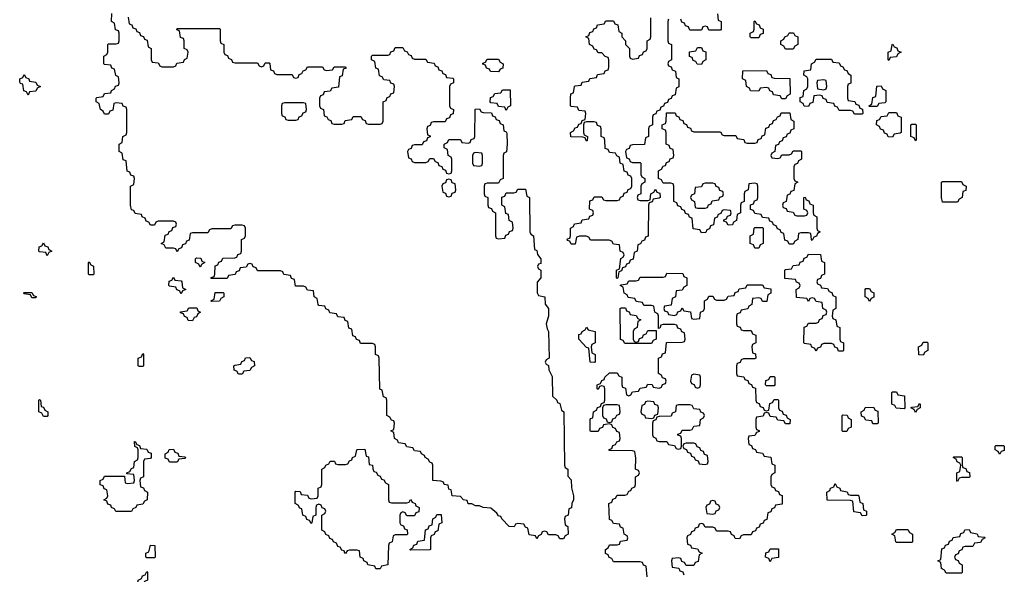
# Model space of a CAD drawing. Header units: inches. Extents: x 2777885 to 2884230, y 684484 to 829189.
# Tile 63 of 239: x 2860006 to 2865154, y 734380 to 737280. Entities that reach past the tile are written whole.
import ezdxf

# ---------------------------------------------------------------- set-up
doc = ezdxf.new("R2010")
doc.units = ezdxf.units.IN
doc.header["$MEASUREMENT"] = 0
doc.layers.add('C8763', color=7, linetype='Continuous')

msp = doc.modelspace()

# ---------------------------------------------------------------- linework, layer by layer
at = {"layer": 'C8763', "color": 6}
for points in [[(2860572.7, 737292.7), (2860578, 737258), (2860592.7, 737252.7), (2860598, 737238), (2860612.7, 737232.7), (2860618, 737218), (2860632.7, 737212.7), (2860638, 737198), (2860652.7, 737192.7), (2860658, 737178), (2860672.7, 737172.7), (2860678, 737138), (2860694, 737130), (2860694, 737070), (2860698, 737058), (2860730, 737054), (2860738, 737038), (2860750, 737034), (2860810, 737034), (2860822, 737038), (2860827.3, 737052.7), (2860862, 737058), (2860867.3, 737072.7), (2860882, 737078), (2860886, 737110), (2860882, 737122), (2860866, 737130), (2860866, 737170), (2860862, 737182), (2860847.3, 737187.3), (2860842, 737222), (2860827.3, 737227.3), (2860830, 737234), (2861050, 737234), (2861054, 737230), (2861054, 737170), (2861058, 737158), (2861074, 737150), (2861074, 737110), (2861078, 737098), (2861092.7, 737092.7), (2861098, 737078), (2861112.7, 737072.7), (2861118, 737058), (2861130, 737054), (2861250, 737054), (2861258, 737038), (2861270, 737034), (2861282, 737038), (2861290, 737054), (2861310, 737054), (2861314, 737050), (2861318, 737018), (2861332.7, 737012.7), (2861338, 736998), (2861350, 736994), (2861430, 736994), (2861438, 736978), (2861450, 736974), (2861462, 736978), (2861467.3, 736992.7), (2861482, 736998), (2861487.3, 737012.7), (2861502, 737018), (2861510, 737034), (2861590, 737034), (2861598, 737018), (2861610, 737014), (2861642, 737018), (2861650, 737034), (2861710, 737034), (2861712.7, 737027.3), (2861698, 737022), (2861692.7, 736987.3), (2861678, 736982), (2861672.7, 736927.3), (2861638, 736922), (2861630, 736906), (2861598, 736902), (2861592.7, 736887.3), (2861578, 736882), (2861574, 736870), (2861574, 736830), (2861578, 736818), (2861594, 736810), (2861598, 736778), (2861612.7, 736772.7), (2861618, 736758), (2861632.7, 736752.7), (2861638, 736738), (2861650, 736734), (2861690, 736734), (2861702, 736738), (2861707.3, 736752.7), (2861742, 736758), (2861750, 736774), (2861790, 736774), (2861798, 736758), (2861812.7, 736752.7), (2861818, 736738), (2861830, 736734), (2861890, 736734), (2861902, 736738), (2861906, 736750), (2861906, 736850), (2861922, 736858), (2861927.3, 736872.7), (2861942, 736878), (2861947.3, 736892.7), (2861962, 736898), (2861966, 736930), (2861962, 736942), (2861947.3, 736947.3), (2861942, 736962), (2861910, 736966), (2861902, 736982), (2861887.3, 736987.3), (2861882, 737022), (2861867.3, 737027.3), (2861862, 737062), (2861846, 737070), (2861846, 737090), (2861850, 737094), (2861930, 737094), (2861942, 737098), (2861947.3, 737112.7), (2861962, 737118), (2861970, 737134), (2862010, 737134), (2862018, 737118), (2862032.7, 737112.7), (2862038, 737098), (2862052.7, 737092.7), (2862058, 737078), (2862070, 737074), (2862130, 737074), (2862138, 737058), (2862172.7, 737052.7), (2862178, 737038), (2862192.7, 737032.7), (2862198, 737018), (2862212.7, 737012.7), (2862218, 736998), (2862232.7, 736992.7), (2862238, 736978), (2862270, 736974), (2862274, 736970), (2862274, 736950), (2862258, 736942), (2862254, 736930), (2862254, 736830), (2862258, 736818), (2862274, 736810), (2862272.7, 736787.3), (2862258, 736782), (2862252.7, 736767.3), (2862238, 736762), (2862230, 736746), (2862170, 736746), (2862158, 736742), (2862152.7, 736727.3), (2862138, 736722), (2862134, 736710), (2862138, 736678), (2862152.7, 736672.7), (2862152.7, 736667.3), (2862138, 736662), (2862132.7, 736647.3), (2862118, 736642), (2862110, 736626), (2862070, 736626), (2862058, 736622), (2862052.7, 736607.3), (2862038, 736602), (2862034, 736590), (2862038, 736558), (2862052.7, 736552.7), (2862058, 736538), (2862070, 736534), (2862130, 736534), (2862142, 736538), (2862150, 736554), (2862170, 736554), (2862178, 736538), (2862192.7, 736532.7), (2862198, 736518), (2862212.7, 736512.7), (2862218, 736498), (2862232.7, 736492.7), (2862238, 736478), (2862250, 736474), (2862262, 736478), (2862266, 736490), (2862266, 736550), (2862262, 736562), (2862246, 736570), (2862242, 736602), (2862226, 736610), (2862226, 736630), (2862242, 736638), (2862250, 736654), (2862310, 736654), (2862318, 736638), (2862350, 736634), (2862362, 736638), (2862367.3, 736652.7), (2862382, 736658), (2862386, 736670), (2862387.3, 736812.7), (2862410, 736814), (2862418, 736798), (2862430, 736794), (2862472.7, 736792.7), (2862478, 736778), (2862492.7, 736772.7), (2862498, 736758), (2862512.7, 736752.7), (2862518, 736738), (2862534, 736730), (2862538, 736698), (2862550, 736694), (2862552.7, 736687.3), (2862554, 736630), (2862551.6, 736588.4), (2862538, 736582), (2862534, 736570), (2862534, 736450), (2862518, 736442), (2862510, 736426), (2862450, 736426), (2862438, 736422), (2862434, 736410), (2862434, 736370), (2862438, 736358), (2862454, 736350), (2862454, 736310), (2862458, 736298), (2862472.7, 736292.7), (2862478, 736278), (2862494, 736270), (2862494, 736150), (2862498, 736138), (2862510, 736134), (2862542, 736138), (2862547.3, 736152.7), (2862562, 736158), (2862567.3, 736172.7), (2862582, 736178), (2862586, 736190), (2862582, 736222), (2862566, 736230), (2862562, 736262), (2862547.3, 736267.3), (2862542, 736302), (2862526, 736310), (2862527.3, 736352.7), (2862542, 736358), (2862550, 736374), (2862590, 736374), (2862602, 736378), (2862610, 736394), (2862650, 736394), (2862658, 736358), (2862671.3, 736350), (2862674, 736170), (2862678, 736158), (2862692, 736150), (2862698, 736078), (2862710, 736074), (2862712.7, 736052.7), (2862730.8, 736030), (2862730, 736006), (2862718, 736002), (2862714, 735990), (2862718, 735978), (2862731.3, 735970), (2862731.3, 735930), (2862711.6, 735908.4), (2862712, 735852), (2862718, 735838), (2862751.3, 735830), (2862752.7, 735792.7), (2862770.8, 735770), (2862770.8, 735730), (2862758, 735690), (2862763.6, 735663.6), (2862771.3, 735650), (2862774, 735510), (2862758, 735502), (2862754, 735490), (2862758, 735478), (2862771.3, 735471.3), (2862772, 735450), (2862790, 735414), (2862792, 735312), (2862814, 735290), (2862818, 735278), (2862830, 735274), (2862838, 735238), (2862851, 735230), (2862854, 734950), (2862858, 734938), (2862872, 734930), (2862872.7, 734892.7), (2862890, 734874), (2862891.3, 734831.3), (2862902, 734790), (2862902, 734770), (2862892, 734750), (2862891.6, 734728.4), (2862878, 734722), (2862874, 734690), (2862858, 734682), (2862854, 734670), (2862858, 734638), (2862872, 734630), (2862874, 734590), (2862858, 734582), (2862850, 734566), (2862830, 734566), (2862822, 734582), (2862810, 734586), (2862770, 734586), (2862762, 734602), (2862750, 734606), (2862738, 734602), (2862732.7, 734587.3), (2862718, 734582), (2862710, 734566), (2862702, 734582), (2862670, 734586), (2862662, 734622), (2862650, 734626), (2862642, 734642), (2862610, 734646), (2862598, 734642), (2862591.6, 734628.4), (2862566, 734630), (2862526, 734670), (2862522, 734682), (2862510, 734686), (2862500.4, 734700.4), (2862470, 734726), (2862428.9, 734728.9), (2862410, 734738), (2862390, 734738), (2862370, 734748), (2862350, 734748), (2862346, 734766), (2862326, 734770), (2862310, 734786), (2862268, 734790), (2862262, 734822), (2862250, 734826), (2862246, 734846), (2862226, 734850), (2862222, 734862), (2862207.3, 734867.3), (2862166, 734870), (2862166, 734950), (2862162, 734962), (2862150, 734966), (2862142, 734982), (2862126, 734990), (2862122, 735002), (2862106, 735010), (2862102, 735022), (2862070, 735026), (2862062, 735042), (2862030, 735046), (2862022, 735062), (2861987.3, 735067.3), (2861982, 735082), (2861966, 735090), (2861962, 735122), (2861946, 735130), (2861962, 735138), (2861966, 735170), (2861962, 735182), (2861950, 735186), (2861942, 735202), (2861926, 735210), (2861926, 735290), (2861922, 735302), (2861908.4, 735308.4), (2861902, 735342), (2861888.4, 735348.4), (2861886, 735510), (2861882, 735522), (2861866, 735530), (2861866, 735570), (2861862, 735582), (2861850, 735586), (2861787.3, 735587.3), (2861782, 735602), (2861767.3, 735607.3), (2861762, 735622), (2861747.3, 735627.3), (2861742, 735662), (2861727.3, 735667.3), (2861722, 735702), (2861707.3, 735707.3), (2861702, 735722), (2861670, 735726), (2861662, 735742), (2861627.3, 735747.3), (2861622, 735762), (2861607.3, 735767.3), (2861602, 735782), (2861570, 735786), (2861566, 735790), (2861562, 735822), (2861546, 735830), (2861542, 735862), (2861510, 735866), (2861502, 735882), (2861490, 735886), (2861447.3, 735887.3), (2861442, 735922), (2861427.3, 735927.3), (2861422, 735942), (2861387.3, 735947.3), (2861382, 735962), (2861370, 735966), (2861250, 735966), (2861242, 735982), (2861227.3, 735987.3), (2861222, 736002), (2861210, 736006), (2861198, 736002), (2861190, 735986), (2861158, 735982), (2861152.7, 735967.3), (2861138, 735962), (2861132.7, 735947.3), (2861098, 735942), (2861090, 735926), (2861007.3, 735927.3), (2861007.3, 735932.7), (2861022, 735938), (2861026, 735950), (2861027.3, 735992.7), (2861042, 735998), (2861047.3, 736012.7), (2861062, 736018), (2861067.3, 736032.7), (2861130, 736034), (2861142, 736038), (2861147.3, 736052.7), (2861162, 736058), (2861166, 736070), (2861166, 736130), (2861182, 736138), (2861186, 736150), (2861186, 736190), (2861182, 736202), (2861170, 736206), (2861130, 736206), (2861118, 736202), (2861110, 736186), (2861010, 736186), (2860998, 736182), (2860990, 736166), (2860910, 736166), (2860898, 736162), (2860892.7, 736127.3), (2860878, 736122), (2860872.7, 736107.3), (2860858, 736102), (2860852.7, 736087.3), (2860838, 736082), (2860830, 736066), (2860822, 736082), (2860810, 736086), (2860770, 736086), (2860762, 736102), (2860746, 736110), (2860762, 736118), (2860767.3, 736152.7), (2860782, 736158), (2860787.3, 736172.7), (2860802, 736178), (2860807.3, 736192.7), (2860822, 736198), (2860826, 736210), (2860822, 736222), (2860810, 736226), (2860730, 736226), (2860718, 736222), (2860710, 736206), (2860690, 736206), (2860682, 736222), (2860667.3, 736227.3), (2860662, 736242), (2860646, 736250), (2860642, 736262), (2860610, 736266), (2860602, 736282), (2860590, 736286), (2860586, 736310), (2860586, 736410), (2860602, 736418), (2860606, 736450), (2860602, 736462), (2860587.3, 736467.3), (2860582, 736482), (2860567.3, 736487.3), (2860562, 736542), (2860547.3, 736547.3), (2860542, 736582), (2860526, 736590), (2860526, 736630), (2860542, 736638), (2860546, 736670), (2860562, 736678), (2860566, 736690), (2860566, 736810), (2860562, 736822), (2860547.3, 736827.3), (2860542, 736842), (2860510, 736846), (2860498, 736842), (2860492.7, 736807.3), (2860478, 736802), (2860470, 736786), (2860450, 736786), (2860442, 736802), (2860428, 736810), (2860422, 736842), (2860406, 736850), (2860406, 736870), (2860410, 736874), (2860442, 736878), (2860450, 736894), (2860482, 736898), (2860486, 736910), (2860502, 736918), (2860507.3, 736932.7), (2860522, 736938), (2860526, 736950), (2860522, 736982), (2860508.4, 736988.4), (2860502, 737022), (2860487.3, 737027.3), (2860482, 737042), (2860450, 737046), (2860446, 737050), (2860446, 737090), (2860462, 737098), (2860466, 737110), (2860466, 737150), (2860470, 737154), (2860510, 737154), (2860522, 737158), (2860526, 737170), (2860526, 737210), (2860522, 737222), (2860507.3, 737227.3), (2860502, 737262), (2860486, 737270), (2860487.3, 737312.7)], [(2863654, 737310), (2863658, 737278), (2863674, 737270), (2863674, 737230), (2863670, 737226), (2863610, 737226), (2863602, 737242), (2863590, 737246), (2863578, 737242), (2863570, 737226), (2863510, 737226), (2863502, 737242), (2863487.3, 737247.3), (2863482, 737262), (2863467.3, 737267.3), (2863462, 737282)], [(2863398, 737282), (2863394, 737270), (2863394, 737170), (2863398, 737158), (2863414, 737150), (2863414, 737070), (2863398, 737062), (2863394, 737050), (2863398, 737038), (2863412.7, 737032.7), (2863418, 737018), (2863434, 737010), (2863438, 736978), (2863452, 736970), (2863451.6, 736928.4), (2863438, 736922), (2863432.7, 736887.3), (2863418, 736882), (2863412.7, 736867.3), (2863398, 736862), (2863392.7, 736847.3), (2863378, 736842), (2863372.7, 736827.3), (2863358, 736822), (2863352.7, 736807.3), (2863338, 736802), (2863332.7, 736787.3), (2863318, 736782), (2863314, 736770), (2863314, 736730), (2863298, 736722), (2863294, 736710), (2863294, 736670), (2863278, 736662), (2863272.7, 736627.3), (2863210, 736626), (2863198, 736622), (2863192.7, 736607.3), (2863178, 736602), (2863174, 736590), (2863178, 736558), (2863192.7, 736552.7), (2863198, 736538), (2863210, 736534), (2863250, 736534), (2863254, 736530), (2863254, 736470), (2863258, 736458), (2863274, 736450), (2863274, 736430), (2863258, 736422), (2863254, 736410), (2863254, 736370), (2863238, 736362), (2863234, 736350), (2863238, 736338), (2863250, 736334), (2863290, 736334), (2863302, 736338), (2863306, 736370), (2863322, 736378), (2863330, 736394), (2863338, 736378), (2863352.7, 736372.7), (2863354, 736350), (2863350, 736346), (2863318, 736342), (2863312.7, 736327.3), (2863298, 736322), (2863294, 736310), (2863292.7, 736147.3), (2863278, 736142), (2863272.7, 736127.3), (2863258, 736122), (2863252.7, 736107.3), (2863238, 736102), (2863234, 736070), (2863218, 736062), (2863212.7, 736027.3), (2863198, 736022), (2863192.7, 736007.3), (2863178, 736002), (2863172.7, 735987.3), (2863158, 735982), (2863152.7, 735967.3), (2863138, 735962), (2863134, 735930), (2863130, 735926), (2863126, 735930), (2863126, 735970), (2863142, 735978), (2863148.4, 736031.6), (2863162, 736038), (2863166, 736050), (2863162, 736062), (2863146, 736070), (2863142, 736102), (2863110, 736106), (2863102, 736122), (2863087.3, 736127.3), (2862990, 736128), (2862982, 736142), (2862967.3, 736147.3), (2862932.7, 736147.3), (2862918, 736142), (2862910, 736106), (2862890, 736106), (2862882, 736122), (2862870, 736126), (2862869.2, 736130.8), (2862870, 736134), (2862882, 736138), (2862886, 736150), (2862886, 736190), (2862902, 736198), (2862907.3, 736212.7), (2862942, 736218), (2862947.3, 736232.7), (2862982, 736238), (2862987.3, 736252.7), (2863002, 736258), (2863006, 736270), (2863002, 736282), (2862986, 736290), (2862987.3, 736332.7), (2863002, 736338), (2863010, 736354), (2863050, 736354), (2863058, 736338), (2863070, 736334), (2863130, 736334), (2863142, 736338), (2863147.3, 736352.7), (2863162, 736358), (2863167.3, 736372.7), (2863182, 736378), (2863187.3, 736392.7), (2863202, 736398), (2863206, 736410), (2863206, 736450), (2863202, 736462), (2863187.3, 736467.3), (2863182, 736482), (2863167.3, 736487.3), (2863162, 736522), (2863146, 736530), (2863142, 736562), (2863127.3, 736567.3), (2863122, 736582), (2863090, 736586), (2863082, 736602), (2863067.3, 736607.3), (2863066, 736650), (2863062, 736662), (2863046, 736670), (2863046, 736710), (2863042, 736722), (2863027.3, 736727.3), (2863022, 736742), (2863010, 736746), (2862970, 736746), (2862958, 736742), (2862954, 736730), (2862954, 736690), (2862958, 736678), (2862974, 736670), (2862972.7, 736647.3), (2862967.3, 736647.3), (2862962, 736662), (2862950, 736666), (2862887.3, 736667.3), (2862886, 736690), (2862902, 736698), (2862910, 736714), (2862922, 736718), (2862930, 736734), (2862942, 736738), (2862947.3, 736752.7), (2862962, 736758), (2862966, 736790), (2862962, 736802), (2862930, 736806), (2862922, 736822), (2862890, 736826), (2862886, 736830), (2862886, 736870), (2862888.4, 736891.6), (2862902, 736898), (2862906, 736930), (2862910, 736934), (2862942, 736938), (2862947.3, 736952.7), (2862982, 736958), (2862987.3, 736972.7), (2863022, 736978), (2863027.3, 736992.7), (2863062, 736998), (2863067.3, 737012.7), (2863082, 737018), (2863086, 737030), (2863086, 737070), (2863082, 737082), (2863067.3, 737087.3), (2863050, 737106), (2863030, 737106), (2863022, 737122), (2863010, 737126), (2863002, 737142), (2862986, 737150), (2862982, 737182), (2862966, 737190), (2862982, 737198), (2862987.3, 737212.7), (2863002, 737218), (2863007.3, 737232.7), (2863022, 737238), (2863027.3, 737252.7), (2863062, 737258), (2863070, 737274), (2863110, 737274), (2863118, 737258), (2863132.7, 737252.7), (2863138, 737218), (2863154, 737210), (2863154, 737190), (2863174, 737170), (2863174, 737150), (2863194, 737130), (2863194, 737090), (2863198, 737078), (2863210, 737074), (2863242, 737078), (2863247.3, 737092.7), (2863262, 737098), (2863267.3, 737112.7), (2863282, 737118), (2863286, 737130), (2863286, 737170), (2863302, 737178), (2863306, 737190), (2863306, 737290)], [(2863287.3, 734367.3), (2863282, 734422), (2863267.3, 734427.3), (2863262, 734442), (2863250, 734446), (2863110, 734446), (2863102, 734462), (2863087.3, 734467.3), (2863082, 734482), (2863068.4, 734488.4), (2863068, 734510), (2863082, 734518), (2863090, 734534), (2863130, 734534), (2863142, 734538), (2863147.3, 734552.7), (2863182, 734558), (2863186, 734570), (2863182, 734582), (2863166, 734590), (2863162, 734622), (2863147.3, 734627.3), (2863142, 734642), (2863110, 734646), (2863102, 734662), (2863090, 734666), (2863086, 734750), (2863102, 734758), (2863107.3, 734772.7), (2863122, 734778), (2863130, 734794), (2863170, 734794), (2863182, 734798), (2863190, 734814), (2863202, 734818), (2863206, 734830), (2863222, 734838), (2863226, 734850), (2863226, 734890), (2863242, 734898), (2863246, 734910), (2863242, 734922), (2863226, 734930), (2863227.3, 734987.3), (2863222, 735022), (2863210, 735026), (2863087.3, 735027.3), (2863087.3, 735032.7), (2863102, 735038), (2863107.3, 735052.7), (2863122, 735058), (2863127.3, 735072.7), (2863142, 735078), (2863146, 735090), (2863142, 735122), (2863127.3, 735127.3), (2863122, 735142), (2863107.3, 735147.3), (2863102, 735162), (2863090, 735166), (2863058, 735162), (2863052.7, 735147.3), (2863038, 735142), (2863030, 735126), (2862990, 735126), (2862988.7, 735130), (2862988.7, 735188.7), (2862990, 735194), (2863002, 735198), (2863006, 735230), (2863022, 735238), (2863027.3, 735252.7), (2863042, 735258), (2863047.3, 735272.7), (2863062, 735278), (2863066, 735290), (2863066, 735350), (2863062, 735362), (2863050, 735366), (2863038, 735362), (2863030, 735346), (2863026, 735350), (2863026, 735370), (2863042, 735378), (2863050, 735394), (2863062, 735398), (2863066, 735410), (2863090, 735434), (2863130, 735434), (2863138, 735418), (2863154, 735410), (2863154, 735370), (2863158, 735358), (2863172.7, 735352.7), (2863178, 735318), (2863190, 735314), (2863202, 735318), (2863210, 735334), (2863242, 735338), (2863250, 735354), (2863282, 735358), (2863290, 735374), (2863312.7, 735372.7), (2863318, 735358), (2863350, 735354), (2863362, 735358), (2863367.3, 735372.7), (2863382, 735378), (2863386, 735390), (2863382, 735402), (2863367.3, 735407.3), (2863362, 735422), (2863346, 735430), (2863346, 735510), (2863362, 735518), (2863367.3, 735532.7), (2863382, 735538), (2863387.3, 735592.7), (2863470, 735594), (2863482, 735598), (2863486, 735610), (2863482, 735642), (2863467.3, 735647.3), (2863462, 735662), (2863447.3, 735667.3), (2863442, 735682), (2863430, 735686), (2863370, 735686), (2863358, 735682), (2863352.7, 735667.3), (2863346, 735666), (2863346, 735730), (2863342, 735742), (2863326, 735750), (2863322, 735782), (2863310, 735786), (2863270, 735786), (2863262, 735802), (2863230, 735806), (2863222, 735822), (2863187.3, 735827.3), (2863182, 735842), (2863166, 735850), (2863162, 735882), (2863146, 735890), (2863150, 735894), (2863182, 735898), (2863190, 735914), (2863230, 735914), (2863242, 735918), (2863250, 735934), (2863370, 735934), (2863382, 735938), (2863390, 735954), (2863472.7, 735952.7), (2863478, 735938), (2863494, 735930), (2863494, 735890), (2863478, 735882), (2863470, 735866), (2863438, 735862), (2863434, 735830), (2863418, 735822), (2863412.7, 735787.3), (2863378, 735782), (2863374, 735770), (2863378, 735758), (2863392.7, 735752.7), (2863398, 735738), (2863430, 735734), (2863442, 735738), (2863447.3, 735752.7), (2863462, 735758), (2863470, 735774), (2863478, 735758), (2863512.7, 735752.7), (2863518, 735718), (2863530, 735714), (2863562, 735718), (2863566, 735750), (2863582, 735758), (2863586, 735770), (2863586, 735810), (2863602, 735818), (2863610, 735834), (2863630, 735834), (2863638, 735818), (2863650, 735814), (2863690, 735814), (2863702, 735818), (2863710, 735834), (2863742, 735838), (2863747.3, 735852.7), (2863762, 735858), (2863767.3, 735872.7), (2863802, 735878), (2863810, 735894), (2863890, 735894), (2863898, 735878), (2863932.7, 735872.7), (2863934, 735850), (2863918, 735842), (2863912.7, 735807.3), (2863890, 735806), (2863882, 735822), (2863870, 735826), (2863838, 735822), (2863834, 735790), (2863818, 735782), (2863812.7, 735767.3), (2863778, 735762), (2863772.7, 735747.3), (2863758, 735742), (2863754, 735730), (2863754, 735690), (2863758, 735678), (2863772.7, 735672.7), (2863778, 735658), (2863790, 735654), (2863830, 735654), (2863838, 735638), (2863854, 735630), (2863854, 735590), (2863838, 735582), (2863834, 735570), (2863838, 735538), (2863852.7, 735532.7), (2863854, 735510), (2863850, 735506), (2863790, 735506), (2863778, 735502), (2863772.7, 735487.3), (2863758, 735482), (2863754, 735470), (2863754, 735430), (2863758, 735418), (2863792.7, 735412.7), (2863798, 735398), (2863812.7, 735392.7), (2863818, 735378), (2863832.7, 735372.7), (2863838, 735358), (2863852.7, 735352.7), (2863854, 735290), (2863858, 735278), (2863872.7, 735272.7), (2863878, 735258), (2863892.7, 735252.7), (2863898, 735238), (2863910, 735234), (2863922, 735238), (2863927.3, 735272.7), (2863942, 735278), (2863950, 735294), (2863970, 735294), (2863974, 735290), (2863974, 735250), (2863978, 735238), (2863992.7, 735232.7), (2863998, 735218), (2864012.7, 735212.7), (2864018, 735198), (2864034, 735190), (2864032.7, 735167.3), (2864010, 735166), (2864002, 735182), (2863970, 735186), (2863962, 735202), (2863930, 735206), (2863922, 735222), (2863910, 735226), (2863898, 735222), (2863892.7, 735207.3), (2863858, 735202), (2863854, 735190), (2863854, 735150), (2863858, 735138), (2863872.7, 735132.7), (2863872.7, 735127.3), (2863858, 735122), (2863850, 735106), (2863818, 735102), (2863814, 735090), (2863818, 735058), (2863832.7, 735052.7), (2863838, 735038), (2863852.7, 735032.7), (2863858, 735018), (2863890, 735014), (2863898, 734998), (2863932.7, 734992.7), (2863938, 734958), (2863954, 734950), (2863954, 734910), (2863938, 734902), (2863934, 734890), (2863934, 734850), (2863938, 734838), (2863952.7, 734832.7), (2863958, 734818), (2863972.7, 734812.7), (2863978, 734798), (2863992.7, 734792.7), (2863992.7, 734747.3), (2863958, 734742), (2863952.7, 734727.3), (2863938, 734722), (2863932.7, 734707.3), (2863918, 734702), (2863912.7, 734667.3), (2863898, 734662), (2863892.7, 734647.3), (2863878, 734642), (2863872.7, 734627.3), (2863858, 734622), (2863852.7, 734607.3), (2863838, 734602), (2863830, 734586), (2863790, 734586), (2863778, 734582), (2863770, 734566), (2863747.3, 734567.3), (2863742, 734582), (2863727.3, 734587.3), (2863722, 734602), (2863710, 734606), (2863650, 734606), (2863642, 734622), (2863630, 734626), (2863590, 734626), (2863582, 734642), (2863570, 734646), (2863558, 734642), (2863552.7, 734627.3), (2863538, 734622), (2863532.7, 734607.3), (2863518, 734602), (2863512.7, 734587.3), (2863498, 734582), (2863494, 734570), (2863498, 734538), (2863512.7, 734532.7), (2863518, 734518), (2863550, 734514), (2863558, 734498), (2863574, 734490), (2863558, 734482), (2863552.7, 734447.3), (2863538, 734442), (2863530, 734426), (2863490, 734426), (2863482, 734442), (2863467.3, 734447.3), (2863462, 734462), (2863450, 734466), (2863418, 734462), (2863414, 734450), (2863418, 734418), (2863452.7, 734412.7), (2863458, 734398), (2863472.7, 734392.7), (2863478, 734378)]]:
    msp.add_lwpolyline(points, dxfattribs=at)
for points in [[(2863830, 737186), (2863826, 737190), (2863826, 737210), (2863842, 737218), (2863846, 737230), (2863846, 737270), (2863850, 737274), (2863858, 737258), (2863872.7, 737252.7), (2863878, 737238), (2863894, 737230), (2863892.7, 737207.3), (2863878, 737202), (2863870, 737186)], [(2864010, 737126), (2864002, 737142), (2863986, 737150), (2863986, 737170), (2864002, 737178), (2864006, 737190), (2864022, 737198), (2864030, 737212), (2864051.6, 737211.6), (2864058, 737198), (2864074, 737190), (2864074, 737150), (2864058, 737142), (2864050, 737126)], [(2864550, 737066), (2864546, 737070), (2864546, 737110), (2864562, 737118), (2864568, 737150), (2864572, 737152), (2864578, 737138), (2864592.7, 737132.7), (2864598, 737118), (2864614, 737110), (2864598, 737102), (2864590, 737086), (2864558, 737082)], [(2863570, 737046), (2863547.3, 737047.3), (2863542, 737062), (2863527.3, 737067.3), (2863522, 737082), (2863507.3, 737087.3), (2863507.3, 737112.7), (2863542, 737118), (2863550, 737134), (2863570, 737134), (2863578, 737118), (2863592.7, 737112.7), (2863594, 737070), (2863578, 737062)], [(2862510, 737008), (2862468.4, 737008.4), (2862462, 737022), (2862447.3, 737027.3), (2862442, 737042), (2862427.3, 737047.3), (2862427.3, 737052.7), (2862442, 737058), (2862450, 737074), (2862510, 737074), (2862518, 737058), (2862534, 737050), (2862532.7, 737027.3), (2862518, 737022)], [(2864370, 736786), (2864362, 736802), (2864350, 736806), (2864290, 736806), (2864282, 736822), (2864267.3, 736827.3), (2864262, 736842), (2864227.3, 736847.3), (2864222, 736862), (2864207.3, 736867.3), (2864202, 736882), (2864190, 736886), (2864158, 736882), (2864152.7, 736847.3), (2864138, 736842), (2864130, 736826), (2864107.3, 736827.3), (2864102, 736842), (2864086, 736850), (2864087.3, 736872.7), (2864102, 736878), (2864106, 736910), (2864122, 736918), (2864126, 736930), (2864126, 736970), (2864122, 736982), (2864106, 736990), (2864107.3, 737012.7), (2864142, 737018), (2864146, 737050), (2864162, 737058), (2864170, 737074), (2864250, 737074), (2864258, 737058), (2864290, 737054), (2864298, 737038), (2864310, 737034), (2864318, 737018), (2864330, 737014), (2864338, 736998), (2864352, 736990), (2864351.6, 736948.4), (2864338, 736942), (2864334, 736930), (2864334, 736870), (2864338, 736858), (2864372.7, 736852.7), (2864378, 736838), (2864392.7, 736832.7), (2864398, 736818), (2864412.7, 736812.7), (2864414, 736790), (2864410, 736786)], [(2860050, 736886), (2860042, 736902), (2860027.3, 736907.3), (2860022, 736942), (2860010, 736946), (2860007.3, 736952.7), (2860006, 736970), (2860022, 736978), (2860030, 736994), (2860038, 736978), (2860054, 736970), (2860058, 736958), (2860090, 736954), (2860098, 736938), (2860114, 736930), (2860098, 736922), (2860090, 736906), (2860058, 736902)], [(2863990, 736866), (2863982, 736882), (2863947.3, 736887.3), (2863942, 736902), (2863927.3, 736907.3), (2863922, 736922), (2863910, 736926), (2863878, 736922), (2863870, 736906), (2863827.3, 736907.3), (2863822, 736922), (2863806, 736930), (2863802, 736962), (2863786, 736970), (2863787.3, 737012.7), (2863910, 737014), (2863918, 736998), (2863932.7, 736992.7), (2863938, 736978), (2863950, 736974), (2864032.7, 736972.7), (2864034, 736890), (2864018, 736882), (2864010, 736866)], [(2864210, 736966), (2864178, 736962), (2864174, 736950), (2864178, 736918), (2864210, 736914), (2864222, 736918), (2864226, 736930), (2864222, 736962)], [(2862550, 736806), (2862542, 736822), (2862510, 736826), (2862502, 736842), (2862470, 736846), (2862466, 736850), (2862467.3, 736872.7), (2862482, 736878), (2862490, 736894), (2862522, 736898), (2862530, 736914), (2862570, 736914), (2862571.1, 736911.1), (2862572, 736830), (2862558, 736822)], [(2864450, 736826), (2864446, 736830), (2864462, 736838), (2864467.3, 736872.7), (2864482, 736878), (2864487.3, 736932.7), (2864510, 736934), (2864518, 736918), (2864534, 736910), (2864534, 736850), (2864530, 736846), (2864498, 736842), (2864490, 736826)], [(2861490, 736846), (2861390, 736846), (2861378, 736842), (2861374, 736830), (2861374, 736790), (2861378, 736778), (2861392.7, 736772.7), (2861398, 736758), (2861410, 736754), (2861450, 736754), (2861462, 736758), (2861467.3, 736772.7), (2861482, 736778), (2861487.3, 736792.7), (2861502, 736798), (2861506, 736810), (2861502, 736842)], [(2863970, 736554), (2863982, 736558), (2863990, 736574), (2864030, 736574), (2864042, 736578), (2864050, 736594), (2864090, 736594), (2864094, 736590), (2864094, 736550), (2864078, 736542), (2864072.7, 736527.3), (2864058, 736522), (2864054, 736510), (2864054, 736450), (2864058, 736438), (2864074, 736430), (2864058, 736422), (2864052.7, 736387.3), (2864038, 736382), (2864032.7, 736367.3), (2864018, 736362), (2864014, 736330), (2863998, 736322), (2863994, 736310), (2863998, 736298), (2864012.7, 736292.7), (2864018, 736278), (2864050, 736274), (2864058, 736258), (2864070, 736254), (2864110, 736254), (2864122, 736258), (2864126, 736270), (2864122, 736282), (2864106, 736290), (2864106, 736350), (2864112.7, 736352.7), (2864118, 736338), (2864132.7, 736332.7), (2864138, 736318), (2864154, 736310), (2864154, 736270), (2864158, 736258), (2864174, 736250), (2864174, 736190), (2864178, 736178), (2864192, 736170), (2864178, 736162), (2864172.7, 736147.3), (2864158, 736142), (2864150, 736126), (2864146, 736130), (2864142, 736162), (2864130, 736166), (2864090, 736166), (2864078, 736162), (2864074, 736130), (2864058, 736122), (2864050, 736106), (2864030, 736106), (2864022, 736122), (2864007.3, 736127.3), (2864002, 736162), (2863987.3, 736167.3), (2863982, 736182), (2863967.3, 736187.3), (2863962, 736202), (2863947.3, 736207.3), (2863942, 736222), (2863927.3, 736227.3), (2863922, 736242), (2863890, 736246), (2863882, 736262), (2863850, 736266), (2863842, 736282), (2863827.3, 736287.3), (2863827.3, 736312.7), (2863842, 736318), (2863847.3, 736332.7), (2863862, 736338), (2863866, 736350), (2863866, 736410), (2863862, 736422), (2863850, 736426), (2863818, 736422), (2863814, 736390), (2863798, 736382), (2863794, 736370), (2863794, 736330), (2863778, 736322), (2863774, 736310), (2863774, 736270), (2863758, 736262), (2863754, 736230), (2863738, 736222), (2863732.7, 736207.3), (2863710, 736206), (2863702, 736222), (2863687.3, 736227.3), (2863687.3, 736232.7), (2863702, 736238), (2863707.3, 736252.7), (2863722, 736258), (2863726, 736270), (2863722, 736282), (2863690, 736286), (2863678, 736282), (2863672.7, 736267.3), (2863658, 736262), (2863652.7, 736247.3), (2863638, 736242), (2863632.7, 736207.3), (2863618, 736202), (2863612.7, 736187.3), (2863598, 736182), (2863592.7, 736167.3), (2863570, 736166), (2863562, 736182), (2863527.3, 736187.3), (2863522, 736242), (2863507.3, 736247.3), (2863502, 736262), (2863487.3, 736267.3), (2863482, 736282), (2863467.3, 736287.3), (2863462, 736302), (2863447.3, 736307.3), (2863442, 736322), (2863426, 736330), (2863426, 736410), (2863422, 736422), (2863410, 736426), (2863370, 736426), (2863362, 736442), (2863346, 736450), (2863346, 736490), (2863362, 736498), (2863370, 736514), (2863382, 736518), (2863387.3, 736532.7), (2863402, 736538), (2863407.3, 736552.7), (2863422, 736558), (2863426, 736570), (2863422, 736602), (2863407.3, 736607.3), (2863402, 736622), (2863386, 736630), (2863386, 736690), (2863382, 736702), (2863366, 736710), (2863366, 736730), (2863382, 736738), (2863386, 736750), (2863387.3, 736792.7), (2863432.7, 736792.7), (2863438, 736778), (2863452.7, 736772.7), (2863458, 736758), (2863472.7, 736752.7), (2863478, 736738), (2863492.7, 736732.7), (2863498, 736718), (2863512.7, 736712.7), (2863518, 736698), (2863530, 736694), (2863670, 736694), (2863678, 736678), (2863690, 736674), (2863750, 736674), (2863758, 736658), (2863792.7, 736652.7), (2863798, 736638), (2863810, 736634), (2863850, 736634), (2863862, 736638), (2863867.3, 736652.7), (2863882, 736658), (2863887.3, 736672.7), (2863902, 736678), (2863907.3, 736712.7), (2863922, 736718), (2863927.3, 736732.7), (2863942, 736738), (2863947.3, 736752.7), (2863962, 736758), (2863967.3, 736772.7), (2863982, 736778), (2863987.3, 736792.7), (2864032.7, 736792.7), (2864038, 736758), (2864054, 736750), (2864054, 736710), (2864038, 736702), (2864032.7, 736687.3), (2864018, 736682), (2864012.7, 736667.3), (2863998, 736662), (2863992.7, 736647.3), (2863978, 736642), (2863972.7, 736627.3), (2863958, 736622), (2863954, 736590), (2863938, 736582), (2863934, 736570), (2863938, 736558)], [(2864570, 736666), (2864547.3, 736667.3), (2864542, 736682), (2864527.3, 736687.3), (2864522, 736702), (2864507.3, 736707.3), (2864502, 736722), (2864486, 736730), (2864487.3, 736752.7), (2864502, 736758), (2864510, 736774), (2864542, 736778), (2864550, 736794), (2864590, 736794), (2864598, 736778), (2864614, 736770), (2864614, 736690), (2864610, 736686), (2864578, 736682)], [(2864690, 736646), (2864682, 736662), (2864666, 736670), (2864666, 736730), (2864670, 736734), (2864690, 736734), (2864694, 736730), (2864694, 736650)], [(2862390, 736586), (2862378, 736582), (2862374, 736570), (2862374, 736530), (2862378, 736518), (2862410, 736514), (2862422, 736518), (2862426, 736530), (2862426, 736570), (2862422, 736582)], [(2862250, 736446), (2862238, 736442), (2862232.7, 736427.3), (2862218, 736422), (2862214, 736410), (2862218, 736378), (2862232.7, 736372.7), (2862238, 736358), (2862250, 736354), (2862262, 736358), (2862267.3, 736372.7), (2862282, 736378), (2862286, 736390), (2862282, 736422), (2862267.3, 736427.3), (2862262, 736442)], [(2863630, 736426), (2863590, 736426), (2863578, 736422), (2863570, 736406), (2863538, 736402), (2863534, 736370), (2863518, 736362), (2863514, 736350), (2863518, 736338), (2863534, 736330), (2863538, 736298), (2863550, 736294), (2863590, 736294), (2863602, 736298), (2863607.3, 736312.7), (2863622, 736318), (2863627.3, 736332.7), (2863662, 736338), (2863667.3, 736352.7), (2863682, 736358), (2863686, 736370), (2863682, 736382), (2863667.3, 736387.3), (2863662, 736402), (2863647.3, 736407.3), (2863642, 736422)], [(2864830, 736326), (2864826, 736350), (2864826, 736430), (2864830, 736434), (2864930, 736434), (2864938, 736418), (2864954, 736410), (2864952.7, 736387.3), (2864938, 736382), (2864934, 736350), (2864918, 736342), (2864910, 736326)], [(2863850, 736086), (2863842, 736102), (2863826, 736110), (2863826, 736150), (2863842, 736158), (2863846, 736190), (2863850, 736194), (2863890, 736194), (2863894, 736190), (2863894, 736110), (2863878, 736102), (2863870, 736086)], [(2860150, 736046), (2860142, 736062), (2860110, 736066), (2860106, 736070), (2860107.3, 736092.7), (2860122, 736098), (2860130, 736114), (2860138, 736098), (2860152.7, 736092.7), (2860158, 736078), (2860174, 736070), (2860158, 736062)], [(2860370, 735946), (2860366, 735950), (2860366, 736010), (2860370, 736014), (2860378, 735998), (2860391.1, 735991.1), (2860394, 735950), (2860390, 735946)], [(2860950, 735986), (2860942, 736002), (2860926, 736010), (2860926, 736030), (2860930, 736034), (2860952.7, 736032.7), (2860958, 736018), (2860974, 736010), (2860958, 736002)], [(2864310, 735546), (2864287.3, 735547.3), (2864282, 735562), (2864267.3, 735567.3), (2864262, 735582), (2864250, 735586), (2864210, 735586), (2864198, 735582), (2864192.7, 735567.3), (2864178, 735562), (2864170, 735546), (2864162, 735562), (2864147.3, 735567.3), (2864142, 735582), (2864110, 735586), (2864106, 735590), (2864107.3, 735672.7), (2864122, 735678), (2864130, 735694), (2864170, 735694), (2864182, 735698), (2864187.3, 735712.7), (2864202, 735718), (2864207.3, 735732.7), (2864222, 735738), (2864226, 735750), (2864222, 735762), (2864206, 735770), (2864202, 735802), (2864170, 735806), (2864162, 735822), (2864150, 735826), (2864138, 735822), (2864130, 735806), (2864122, 735822), (2864067.3, 735827.3), (2864066, 735870), (2864082, 735878), (2864086, 735890), (2864082, 735902), (2864067.3, 735907.3), (2864062, 735922), (2864007.3, 735927.3), (2864006, 735970), (2864010, 735974), (2864042, 735978), (2864050, 735994), (2864082, 735998), (2864087.3, 736012.7), (2864102, 736018), (2864107.3, 736032.7), (2864122, 736038), (2864130, 736054), (2864192.7, 736052.7), (2864198, 736018), (2864214, 736010), (2864214, 735950), (2864198, 735942), (2864192.7, 735927.3), (2864178, 735922), (2864174, 735910), (2864178, 735898), (2864192.7, 735892.7), (2864198, 735878), (2864230, 735874), (2864238, 735858), (2864252.7, 735852.7), (2864258, 735838), (2864274, 735830), (2864274, 735770), (2864258, 735762), (2864254, 735730), (2864258, 735718), (2864274, 735710), (2864278, 735678), (2864294, 735670), (2864294, 735610), (2864298, 735598), (2864314, 735590), (2864314, 735550)], [(2860850, 735846), (2860842, 735862), (2860827.3, 735867.3), (2860822, 735882), (2860790, 735886), (2860786, 735890), (2860787.3, 735912.7), (2860802, 735918), (2860810, 735934), (2860818, 735918), (2860850, 735914), (2860854, 735910), (2860858, 735878), (2860874, 735870), (2860858, 735862)], [(2864450, 735806), (2864442, 735822), (2864426, 735830), (2864426, 735870), (2864430, 735874), (2864450, 735874), (2864458, 735858), (2864471.6, 735851.6), (2864471.6, 735828.4), (2864458, 735822)], [(2860070, 735826), (2860062, 735842), (2860030, 735846), (2860026, 735850), (2860030, 735854), (2860070, 735854), (2860078, 735838), (2860092.7, 735832.7), (2860090, 735826)], [(2861010, 735806), (2861006, 735810), (2861022, 735818), (2861027.3, 735852.7), (2861070, 735854), (2861074, 735850), (2861074, 735830), (2861058, 735822), (2861050, 735808)], [(2860910, 735706), (2860887.3, 735707.3), (2860882, 735722), (2860867.3, 735727.3), (2860862, 735742), (2860847.3, 735747.3), (2860847.3, 735752.7), (2860882, 735758), (2860890, 735774), (2860932.7, 735772.7), (2860938, 735758), (2860952, 735750), (2860938, 735742), (2860930, 735726), (2860918, 735722)], [(2863230, 735594), (2863242, 735598), (2863247.3, 735612.7), (2863262, 735618), (2863267.3, 735632.7), (2863282, 735638), (2863290, 735654), (2863334, 735654), (2863334, 735610), (2863318, 735602), (2863310, 735586), (2863170, 735586), (2863162, 735602), (2863147.3, 735607.3), (2863146, 735770), (2863150, 735774), (2863172.7, 735772.7), (2863178, 735758), (2863192.7, 735752.7), (2863198, 735738), (2863230, 735734), (2863238, 735718), (2863254, 735710), (2863238, 735702), (2863234, 735670), (2863218, 735662), (2863214, 735650), (2863214, 735610), (2863218, 735598)], [(2863010, 735488), (2862988, 735490), (2862982, 735562), (2862970, 735566), (2862929.2, 735610), (2862930, 735634), (2862942, 735638), (2862946, 735650), (2862962, 735658), (2862970, 735672), (2862978, 735658), (2863014, 735650), (2863014, 735590), (2862998, 735582), (2862994, 735570), (2862998, 735538), (2863014, 735530), (2863014, 735490)], [(2864730, 735526), (2864707.3, 735527.3), (2864706, 735570), (2864722, 735578), (2864730, 735594), (2864750, 735594), (2864754, 735590), (2864754, 735550), (2864738, 735542)], [(2860630, 735466), (2860626, 735470), (2860626, 735510), (2860642, 735518), (2860650, 735534), (2860654, 735530), (2860654, 735470), (2860650, 735466)], [(2861150, 735426), (2861142, 735442), (2861127.3, 735447.3), (2861126, 735470), (2861130, 735474), (2861162, 735478), (2861167.3, 735492.7), (2861182, 735498), (2861187.3, 735512.7), (2861210, 735514), (2861218, 735498), (2861232.7, 735492.7), (2861234, 735470), (2861218, 735462), (2861210, 735446), (2861178, 735442), (2861170, 735426)], [(2863530, 735426), (2863518, 735422), (2863514, 735390), (2863518, 735378), (2863532.7, 735372.7), (2863538, 735358), (2863550, 735354), (2863562, 735358), (2863566, 735370), (2863566, 735410), (2863562, 735422)], [(2863910, 735366), (2863906, 735370), (2863907.3, 735392.7), (2863922, 735398), (2863930, 735414), (2863950, 735414), (2863954, 735410), (2863954, 735370), (2863950, 735366)], [(2860130, 735206), (2860122, 735222), (2860106, 735230), (2860106, 735290), (2860110, 735294), (2860114, 735290), (2860118, 735258), (2860130, 735254), (2860138, 735238), (2860154, 735230), (2860154, 735210), (2860150, 735206)], [(2864630, 735246), (2864588.4, 735248.4), (2864582, 735262), (2864566, 735270), (2864566, 735330), (2864570, 735334), (2864590, 735334), (2864598, 735318), (2864632.7, 735312.7), (2864634, 735250)], [(2863130, 735266), (2863070, 735266), (2863058, 735262), (2863054, 735250), (2863054, 735210), (2863058, 735198), (2863072.7, 735192.7), (2863078, 735178), (2863090, 735174), (2863102, 735178), (2863107.3, 735192.7), (2863122, 735198), (2863127.3, 735212.7), (2863142, 735218), (2863146, 735230), (2863142, 735262)], [(2863290, 735286), (2863278, 735282), (2863272.7, 735267.3), (2863258, 735262), (2863254, 735230), (2863258, 735218), (2863272.7, 735212.7), (2863278, 735198), (2863310, 735194), (2863322, 735198), (2863327.3, 735212.7), (2863342, 735218), (2863346, 735250), (2863342, 735262), (2863327.3, 735267.3), (2863322, 735282)], [(2863510, 735266), (2863450, 735266), (2863438, 735262), (2863434, 735230), (2863418, 735222), (2863412.7, 735207.3), (2863350, 735206), (2863338, 735202), (2863332.7, 735187.3), (2863318, 735182), (2863314, 735170), (2863314, 735110), (2863318, 735098), (2863332.7, 735092.7), (2863338, 735078), (2863350, 735074), (2863390, 735074), (2863398, 735058), (2863430, 735054), (2863438, 735038), (2863450, 735034), (2863462, 735038), (2863466, 735050), (2863466, 735090), (2863462, 735102), (2863447.3, 735107.3), (2863447.3, 735112.7), (2863462, 735118), (2863470, 735134), (2863510, 735134), (2863522, 735138), (2863530, 735154), (2863562, 735158), (2863566, 735190), (2863582, 735198), (2863586, 735210), (2863582, 735222), (2863567.3, 735227.3), (2863562, 735242), (2863530, 735246), (2863522, 735262)], [(2864490, 735166), (2864467.3, 735167.3), (2864462, 735182), (2864430, 735186), (2864422, 735202), (2864407.3, 735207.3), (2864406, 735230), (2864422, 735238), (2864427.3, 735252.7), (2864470, 735254), (2864478, 735238), (2864492.7, 735232.7), (2864494, 735170)], [(2864690, 735226), (2864682, 735242), (2864666, 735250), (2864670, 735254), (2864702, 735258), (2864710, 735274), (2864714, 735270), (2864714, 735250), (2864698, 735242)], [(2864310, 735126), (2864306, 735130), (2864306, 735210), (2864310, 735214), (2864332.7, 735212.7), (2864338, 735198), (2864354, 735190), (2864354, 735150), (2864338, 735142), (2864330, 735126)], [(2860508.4, 734708.4), (2860502, 734722), (2860486, 734730), (2860482, 734742), (2860467.3, 734747.3), (2860462, 734762), (2860446, 734770), (2860462, 734778), (2860466, 734790), (2860462, 734822), (2860447.3, 734827.3), (2860442, 734842), (2860427.3, 734847.3), (2860426, 734870), (2860442, 734878), (2860450, 734894), (2860554, 734894), (2860558, 734858), (2860570, 734854), (2860602, 734858), (2860606, 734870), (2860602, 734902), (2860566, 734906), (2860566, 734910), (2860582, 734918), (2860590, 734934), (2860602, 734938), (2860606, 734970), (2860622, 734978), (2860626, 734990), (2860626, 735030), (2860622, 735042), (2860608.4, 735048.4), (2860606, 735074), (2860610, 735074), (2860618, 735058), (2860632.7, 735052.7), (2860638, 735038), (2860670, 735034), (2860678, 735018), (2860692.7, 735012.7), (2860694, 734990), (2860690, 734986), (2860658, 734982), (2860654, 734970), (2860654, 734890), (2860638, 734882), (2860634, 734870), (2860638, 734838), (2860652.7, 734832.7), (2860658, 734818), (2860674, 734810), (2860672, 734770), (2860658, 734762), (2860650, 734746), (2860618, 734742), (2860614, 734730), (2860598, 734722), (2860590, 734708.7)], [(2860790, 734966), (2860782, 734982), (2860767.3, 734987.3), (2860766, 735010), (2860782, 735018), (2860787.3, 735032.7), (2860810, 735034), (2860818, 735018), (2860832.7, 735012.7), (2860838, 734998), (2860870, 734994), (2860874, 734990), (2860870, 734986), (2860838, 734982), (2860830, 734966)], [(2861950, 734754), (2862030, 734754), (2862042, 734758), (2862050, 734772), (2862058, 734758), (2862074, 734750), (2862078, 734738), (2862094, 734730), (2862092.7, 734707.3), (2862078, 734702), (2862070, 734686), (2862030, 734686), (2862022, 734702), (2862010, 734706), (2861998, 734702), (2861994, 734690), (2861994, 734650), (2861998, 734638), (2862012.7, 734632.7), (2862018, 734618), (2862032.7, 734612.7), (2862034, 734590), (2862030, 734586), (2861970, 734586), (2861958, 734582), (2861954, 734550), (2861938, 734542), (2861934, 734530), (2861931.3, 734430), (2861898, 734422), (2861890, 734409), (2861868.9, 734408.9), (2861862, 734422), (2861826, 734430), (2861822, 734442), (2861806, 734450), (2861802, 734462), (2861786, 734470), (2861782, 734502), (2861770, 734506), (2861730, 734506), (2861718, 734502), (2861710, 734488), (2861706, 734490), (2861702, 734502), (2861690, 734506), (2861682, 734522), (2861670, 734526), (2861662, 734542), (2861646, 734550), (2861642, 734562), (2861627.3, 734567.3), (2861622, 734582), (2861607.3, 734587.3), (2861602, 734602), (2861586, 734610), (2861586, 734690), (2861602, 734698), (2861606, 734710), (2861602, 734722), (2861587.3, 734727.3), (2861582, 734742), (2861570, 734746), (2861558, 734742), (2861554, 734730), (2861554, 734690), (2861538, 734682), (2861534, 734650), (2861530, 734646), (2861522, 734662), (2861507.3, 734667.3), (2861502, 734682), (2861486, 734690), (2861482, 734722), (2861470, 734726), (2861462, 734742), (2861446, 734750), (2861446, 734810), (2861450, 734814), (2861472.7, 734812.7), (2861478, 734798), (2861510, 734794), (2861518, 734778), (2861530, 734774), (2861562, 734778), (2861566, 734790), (2861566, 734830), (2861582, 734838), (2861586, 734850), (2861586, 734930), (2861602, 734938), (2861606, 734950), (2861622, 734958), (2861630, 734972), (2861651.6, 734971.6), (2861658, 734958), (2861670, 734954), (2861710, 734954), (2861722, 734958), (2861730, 734974), (2861742, 734978), (2861746, 734990), (2861762, 734998), (2861768, 735030), (2861772.7, 735032.7), (2861810, 735034), (2861818, 734998), (2861830, 734994), (2861834, 734954), (2861851.3, 734950), (2861852, 734932), (2861858, 734918), (2861870, 734914), (2861878, 734898), (2861890, 734894), (2861898, 734878), (2861910, 734874), (2861918, 734858), (2861934, 734850), (2861934, 734770), (2861938, 734758)], [(2863530, 735066), (2863490, 735066), (2863478, 735062), (2863474, 735050), (2863478, 735038), (2863492.7, 735032.7), (2863498, 735018), (2863512.7, 735012.7), (2863518, 734998), (2863532.7, 734992.7), (2863538, 734978), (2863552.7, 734972.7), (2863558, 734958), (2863590, 734954), (2863602, 734958), (2863606, 734970), (2863602, 735002), (2863587.3, 735007.3), (2863582, 735022), (2863567.3, 735027.3), (2863562, 735042), (2863547.3, 735047.3), (2863542, 735062)], [(2865130, 735008), (2865122, 735022), (2865106, 735030), (2865106, 735050), (2865110, 735054), (2865150, 735054), (2865154, 735050), (2865152.7, 735027.3), (2865138, 735022)], [(2864910, 734866), (2864906, 734870), (2864906, 734910), (2864922, 734918), (2864926, 734950), (2864922, 734962), (2864907.3, 734967.3), (2864902, 734982), (2864886, 734990), (2864890, 734994), (2864930, 734994), (2864934, 734990), (2864934, 734950), (2864938, 734938), (2864952.7, 734932.7), (2864958, 734918), (2864972.7, 734912.7), (2864974, 734890), (2864970, 734886), (2864930, 734886), (2864918, 734882)], [(2864350, 734794), (2864390, 734794), (2864394, 734790), (2864398, 734758), (2864414, 734750), (2864418, 734718), (2864434, 734710), (2864434, 734690), (2864430, 734688), (2864410, 734686), (2864402, 734702), (2864367.3, 734707.3), (2864362, 734762), (2864350, 734766), (2864227.3, 734767.3), (2864226, 734810), (2864242, 734818), (2864246, 734830), (2864262, 734838), (2864270, 734854), (2864278, 734838), (2864294, 734830), (2864298, 734818), (2864331.6, 734811.6), (2864338, 734798)], [(2863630, 734766), (2863618, 734762), (2863612.7, 734747.3), (2863598, 734742), (2863594, 734730), (2863598, 734698), (2863630, 734694), (2863642, 734698), (2863647.3, 734712.7), (2863662, 734718), (2863666, 734730), (2863662, 734742), (2863647.3, 734747.3), (2863642, 734762)], [(2862050, 734506), (2862046, 734510), (2862062, 734518), (2862067.3, 734532.7), (2862082, 734538), (2862087.3, 734552.7), (2862122, 734558), (2862127.3, 734612.7), (2862142, 734618), (2862147.3, 734632.7), (2862162, 734638), (2862166, 734670), (2862182, 734678), (2862187.3, 734692.7), (2862210, 734692), (2862214, 734650), (2862198, 734642), (2862192.7, 734607.3), (2862178, 734602), (2862172.7, 734587.3), (2862158, 734582), (2862154, 734570), (2862154, 734510), (2862150, 734508)], [(2864590, 734546), (2864586, 734550), (2864582, 734582), (2864566, 734590), (2864582, 734598), (2864590, 734614), (2864650, 734614), (2864658, 734598), (2864674, 734590), (2864674, 734550), (2864670, 734546)], [(2864850, 734386), (2864842, 734402), (2864826, 734410), (2864822, 734442), (2864806, 734450), (2864822, 734458), (2864827.3, 734512.7), (2864842, 734518), (2864847.3, 734532.7), (2864862, 734538), (2864867.3, 734552.7), (2864882, 734558), (2864887.3, 734572.7), (2864922, 734578), (2864927.3, 734592.7), (2864942, 734598), (2864947.3, 734612.7), (2864970, 734614), (2864978, 734598), (2865011.6, 734591.6), (2865018, 734578), (2865050, 734574), (2865054, 734570), (2865038, 734562), (2865030, 734546), (2864998, 734542), (2864990, 734526), (2864950, 734526), (2864938, 734522), (2864932.7, 734507.3), (2864918, 734502), (2864912.7, 734487.3), (2864898, 734482), (2864894, 734470), (2864898, 734458), (2864912.7, 734452.7), (2864918, 734438), (2864934, 734430), (2864934, 734390), (2864930, 734386)], [(2860670, 734466), (2860666, 734470), (2860666, 734490), (2860682, 734498), (2860690, 734532), (2860712, 734530), (2860714, 734470), (2860710, 734466)], [(2863930, 734446), (2863922, 734462), (2863906, 734470), (2863907.3, 734492.7), (2863922, 734498), (2863930, 734514), (2863972.7, 734512.7), (2863972.7, 734467.3), (2863938, 734462)], [(2860610, 734306), (2860606, 734310), (2860622, 734318), (2860626, 734350), (2860642, 734358), (2860647.3, 734372.7), (2860662, 734378), (2860670, 734394), (2860674, 734390), (2860674, 734350), (2860658, 734342), (2860652.7, 734327.3), (2860638, 734322), (2860630, 734306)]]:
    msp.add_lwpolyline(points, close=True, dxfattribs=at)

doc.saveas('drawing.dxf')
